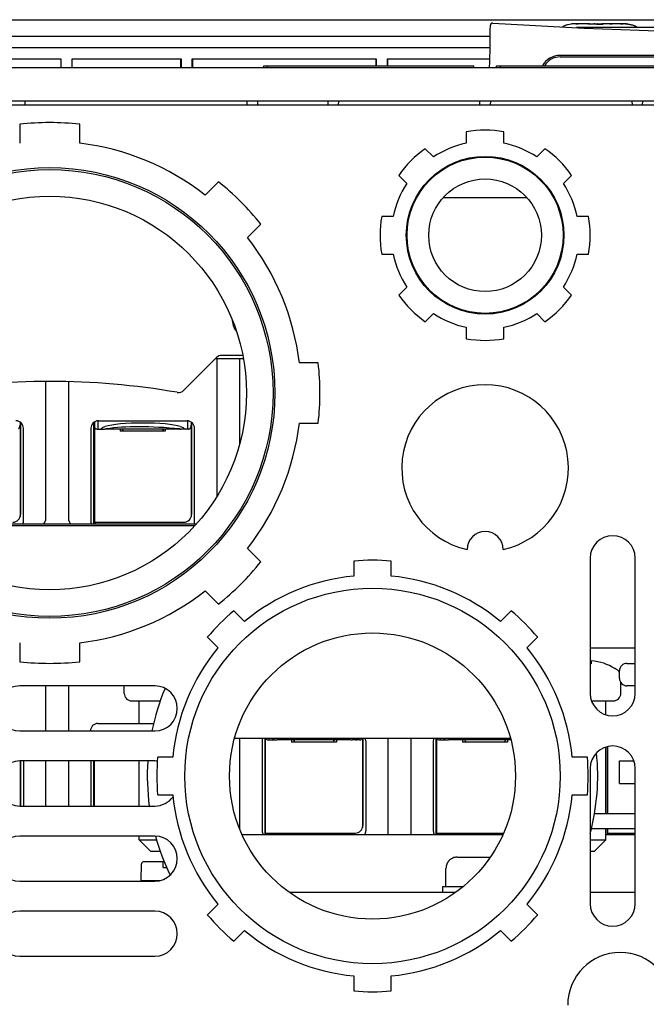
# Model space of a CAD drawing. Header units: millimetres. Extents: x 0 to 1500, y 0 to 1400.
# Tile 7 of 60: x 508 to 591, y 167 to 298. Entities that reach past the tile are written whole.
import ezdxf

# ---------------------------------------------------------------- set-up
doc = ezdxf.new("R2010")
doc.units = ezdxf.units.MM
doc.header["$LTSCALE"] = 91.259259
doc.layers.add('00_COMPONENTS', color=7, linetype='CONTINUOUS')

msp = doc.modelspace()

# ---------------------------------------------------------------- linework, layer by layer
at = {"layer": '00_COMPONENTS', "color": 7, "linetype": 'CONTINUOUS'}
for p, q in [((493.89, 297.71), (645.85, 297.71)), ((583.76, 297.16), (581.72, 297.16)), ((581.97, 297.13), (581.97, 297.16)), ((582.27, 297.13), (581.97, 297.13)), ((637.7, 296.66), (582.04, 296.66)), ((582.27, 297.16), (582.27, 297.13)), ((583.95, 297.13), (583.58, 297.13)), ((583.95, 297.16), (584.79, 297.16)), ((584.54, 297.15), (584.46, 297.15)), ((585.24, 297.16), (585.43, 297.16)), ((588.52, 297.16), (585.46, 297.16)), ((585.71, 297.15), (585.65, 297.14)), ((586.5, 297.13), (586.5, 297.16)), ((586.79, 297.13), (586.5, 297.13)), ((586.79, 297.16), (586.79, 297.13)), ((588.27, 297.13), (587.97, 297.13)), ((587.99, 297.16), (587.99, 297.13)), ((588.27, 297.16), (588.27, 297.13)), ((493.89, 295.54), (570.56, 295.54)), ((570.54, 293.98), (493.89, 293.98)), ((506.37, 292.51), (513.37, 292.51)), ((513.37, 292.51), (513.37, 291.36)), ((514.87, 292.51), (529.37, 292.51)), ((514.87, 291.36), (514.87, 292.51)), ((529.36, 291.36), (529.36, 292.5)), ((529.37, 292.51), (529.37, 291.36)), ((530.87, 292.51), (555.37, 292.51)), ((530.87, 291.36), (530.87, 292.51)), ((530.89, 292.5), (530.89, 291.36)), ((555.35, 291.56), (555.35, 292.49)), ((555.37, 292.51), (555.37, 291.56)), ((556.87, 292.51), (570.51, 292.51)), ((556.87, 291.56), (556.87, 292.51)), ((556.89, 292.49), (556.89, 291.56)), ((639.92, 292.96), (579.82, 292.96)), ((579.87, 292.76), (639.87, 292.76)), ((466.46, 291.36), (673.28, 291.36)), ((540.37, 291.36), (540.38, 291.56)), ((540.38, 291.56), (568.37, 291.56)), ((540.87, 291.36), (540.87, 291.56)), ((568.37, 291.36), (568.37, 291.56)), ((571.37, 291.36), (571.38, 291.56)), ((571.38, 291.56), (571.87, 291.56)), ((571.87, 291.56), (621.87, 291.56)), ((571.87, 291.56), (571.87, 291.36)), ((654.79, 286.86), (484.95, 286.86)), ((485.37, 286.36), (597.87, 286.36)), ((508.57, 286.86), (508.55, 286.36)), ((538.19, 286.36), (538.17, 286.86)), ((539.57, 286.86), (539.55, 286.36)), ((548.92, 286.86), (548.94, 286.36)), ((550.32, 286.86), (550.3, 286.36)), ((569.19, 286.36), (569.17, 286.86)), ((570.57, 286.86), (570.55, 286.36)), ((589.42, 286.86), (589.44, 286.36)), ((590.82, 286.86), (590.8, 286.36)), ((507.87, 283.79), (507.87, 281.27)), ((515.87, 281.27), (515.87, 283.79)), ((567.37, 282.78), (567.37, 281.26)), ((572.37, 281.26), (572.37, 282.78)), ((562.98, 279.44), (561.9, 280.52)), ((577.84, 280.52), (576.76, 279.44)), ((558.36, 276.98), (559.44, 275.9)), ((580.3, 275.9), (581.38, 276.98)), ((534.34, 276.14), (532.56, 274.36)), ((575.46, 274.01), (564.28, 274.01)), ((557.62, 271.51), (556.1, 271.51)), ((583.65, 271.51), (582.12, 271.51)), ((538.22, 268.7), (540, 270.48)), ((556.1, 266.51), (557.62, 266.51)), ((582.12, 266.51), (583.65, 266.51)), ((559.44, 262.12), (558.36, 261.04)), ((581.38, 261.04), (580.3, 262.12)), ((561.9, 257.5), (562.98, 258.58)), ((576.76, 258.58), (577.84, 257.5)), ((567.37, 256.76), (567.37, 255.23)), ((572.37, 255.23), (572.37, 256.76)), ((529.74, 248.38), (534.08, 252.72)), ((537.67, 252.56), (533.92, 252.56)), ((534.17, 234.26), (534.17, 252.56)), ((537.59, 253.01), (534.79, 253.01)), ((537.17, 252.56), (537.17, 241.23)), ((547.65, 252.01), (545.13, 252.01)), ((511.37, 231.31), (511.37, 249.55)), ((514.37, 249.51), (514.37, 231.31)), ((507.92, 244.14), (507.92, 231.5)), ((507.97, 244.11), (507.97, 231.81)), ((517.77, 230.56), (517.77, 244.11)), ((517.82, 244.14), (517.82, 230.81)), ((518.27, 244.3), (518.27, 243.21)), ((518.37, 244.31), (530.17, 244.31)), ((530.27, 243.21), (530.27, 244.3)), ((530.72, 244.14), (530.72, 231.5)), ((530.77, 244.11), (530.77, 231.81)), ((545.13, 244.01), (547.65, 244.01)), ((508.37, 230.81), (508.37, 243.31)), ((517.37, 243.31), (517.37, 230.81)), ((518.2, 243.21), (519.15, 243.21)), ((529.19, 243.21), (519.39, 243.21)), ((521.27, 243.21), (521.27, 242.91)), ((527.27, 242.91), (521.27, 242.91)), ((527.27, 243.21), (527.27, 242.91)), ((530.27, 243.21), (529.35, 243.21)), ((530.32, 243.21), (530.28, 243.21)), ((530.32, 243.21), (530.35, 243.21)), ((531.17, 230.81), (531.17, 243.31)), ((517.77, 230.81), (529.77, 230.81)), ((517.99, 230.56), (517.99, 230.81)), ((531.4, 230.56), (492.34, 230.56)), ((540, 225.54), (538.22, 227.32)), ((552.37, 225.62), (552.37, 223.62)), ((557.37, 223.62), (557.37, 225.62)), ((583.87, 226.01), (583.87, 208.01)), ((589.87, 208.01), (589.87, 226.01)), ((532.56, 221.66), (534.34, 219.88)), ((537.83, 217.59), (536.41, 219.01)), ((573.34, 219.01), (571.92, 217.59)), ((532.87, 215.48), (534.29, 214.06)), ((575.45, 214.06), (576.87, 215.48)), ((507.87, 214.75), (507.87, 212.23)), ((515.87, 212.23), (515.87, 214.75)), ((584.05, 211.96), (584.05, 212.36)), ((587.17, 211.31), (587.21, 211.31)), ((588.77, 212.01), (589.87, 212.01)), ((587.77, 210.01), (587.77, 211.01)), ((525.87, 209.01), (507.87, 209.01)), ((511.37, 203.01), (511.37, 209.01)), ((514.37, 209.01), (514.37, 203.01)), ((521.8, 208.01), (521.8, 209.01)), ((587.95, 208.01), (587.95, 209.45)), ((589.87, 209.01), (588.77, 209.01)), ((522.8, 207.01), (526.59, 207.01)), ((523.8, 204.01), (523.8, 207.01)), ((584.05, 207.01), (586.95, 207.01)), ((585.95, 205.16), (585.95, 207.01)), ((518.3, 204.01), (525.7, 204.01)), ((507.87, 203.01), (525.87, 203.01)), ((573.25, 202.01), (536.49, 202.01)), ((537.17, 202.01), (537.17, 189.98)), ((540.57, 189.21), (540.57, 202.01)), ((540.62, 189.41), (540.62, 202.01)), ((541.07, 202.01), (541.07, 201.81)), ((553.07, 201.81), (553.07, 202.01)), ((553.52, 202.01), (553.52, 190.1)), ((553.57, 202.01), (553.57, 190.41)), ((556.97, 189.21), (556.97, 202.01)), ((559.97, 202.01), (559.97, 189.21)), ((563.37, 189.21), (563.37, 202.01)), ((563.42, 189.41), (563.42, 202.01)), ((563.87, 202.01), (563.87, 201.81)), ((540.17, 201.71), (540.17, 189.71)), ((541, 201.81), (541.95, 201.81)), ((551.99, 201.81), (542.19, 201.81)), ((544.07, 201.81), (544.07, 201.51)), ((550.07, 201.51), (544.07, 201.51)), ((550.07, 201.81), (550.07, 201.51)), ((553.07, 201.81), (552.15, 201.81)), ((553.12, 201.81), (553.08, 201.81)), ((553.12, 201.81), (553.15, 201.81)), ((553.97, 201.71), (553.97, 189.71)), ((562.97, 201.71), (562.97, 189.71)), ((563.8, 201.81), (564.75, 201.81)), ((573.3, 201.81), (564.99, 201.81)), ((566.87, 201.81), (566.87, 201.51)), ((572.87, 201.51), (566.87, 201.51)), ((572.87, 201.81), (572.87, 201.51)), ((585.95, 192.01), (585.95, 200.86)), ((586.17, 192.01), (586.17, 200.92)), ((586.22, 192.01), (586.22, 200.94)), ((528.26, 199.51), (526.26, 199.51)), ((583.49, 199.51), (581.48, 199.51)), ((525.87, 199.01), (507.87, 199.01)), ((507.92, 199.01), (507.92, 193.01)), ((507.97, 199.01), (507.97, 193.01)), ((508.37, 199.01), (508.37, 193.01)), ((511.37, 193.01), (511.37, 199.01)), ((514.37, 199.01), (514.37, 193.01)), ((517.37, 199.01), (517.37, 193.01)), ((517.77, 193.01), (517.77, 199.01)), ((517.82, 193.01), (517.82, 199.01)), ((523.8, 193.01), (523.8, 199.01)), ((583.87, 198.01), (583.87, 180.01)), ((587.77, 199.01), (589.7, 199.01)), ((587.77, 196.01), (587.77, 199.01)), ((589.87, 180.01), (589.87, 198.01)), ((587.77, 196.01), (589.87, 196.01)), ((526.26, 194.51), (528.26, 194.51)), ((581.48, 194.51), (583.49, 194.51)), ((507.87, 193.01), (525.87, 193.01)), ((584.45, 192.01), (589.87, 192.01)), ((525.87, 189.01), (507.87, 189.01)), ((523.8, 188.51), (523.8, 189.01)), ((537.49, 189.21), (572.25, 189.21)), ((540.57, 189.41), (552.57, 189.41)), ((540.79, 189.21), (540.79, 189.41)), ((563.37, 189.41), (572.34, 189.41)), ((563.59, 189.21), (563.59, 189.41)), ((584.04, 190.01), (589.87, 190.01)), ((585.95, 188.51), (585.95, 190.01)), ((585.95, 189.21), (589.87, 189.21)), ((586.17, 189.21), (586.17, 190.01)), ((586.17, 189.41), (589.87, 189.41)), ((586.22, 189.41), (586.22, 190.01)), ((586.39, 189.21), (586.39, 189.41)), ((525.3, 187.01), (523.8, 188.51)), ((523.8, 188.51), (526.11, 188.51)), ((583.87, 188.51), (585.95, 188.51)), ((584.45, 187.01), (585.95, 188.51)), ((525.3, 187.01), (526.59, 187.01)), ((566.17, 186.21), (570.56, 186.21)), ((583.87, 187.01), (584.45, 187.01)), ((524.07, 183.11), (524.12, 185.32)), ((524.42, 185.61), (526.97, 185.61)), ((526.97, 184.81), (526.97, 185.61)), ((526.97, 184.81), (527.47, 184.81)), ((564.62, 184.71), (564.66, 184.71)), ((564.62, 182.31), (564.62, 184.71)), ((507.87, 183.01), (525.87, 183.01)), ((524.07, 183.11), (526.62, 183.11)), ((524.27, 183.01), (524.27, 183.11)), ((564.25, 182.31), (566.98, 182.31)), ((564.25, 181.51), (564.25, 182.31)), ((534.29, 179.96), (532.87, 178.54)), ((576.87, 178.54), (575.45, 179.96)), ((525.87, 179.01), (507.87, 179.01)), ((536.41, 175.01), (537.83, 176.43)), ((571.92, 176.43), (573.34, 175.01)), ((507.87, 173.01), (525.87, 173.01)), ((552.37, 170.4), (552.37, 168.39)), ((557.37, 168.39), (557.37, 170.4))]:
    msp.add_line(p, q, dxfattribs=at)
at = {"layer": '00_COMPONENTS', "color": 6, "linetype": 'CONTINUOUS'}
for p, q in [((531.18, 230.31), (492.56, 230.31)), ((589.87, 214.01), (583.87, 214.01))]:
    msp.add_line(p, q, dxfattribs=at)
at = {"layer": '00_COMPONENTS', "color": 3, "linetype": 'CONTINUOUS'}
for p, q in [((565.94, 181.51), (543.8, 181.51)), ((589.87, 181.51), (583.87, 181.51))]:
    msp.add_line(p, q, dxfattribs=at)
at = {"layer": '00_COMPONENTS', "color": 7, "linetype": 'CONTINUOUS'}
for centre, radius in [((569.87, 269.01), 10.5), ((569.87, 269.01), 10.4), ((511.87, 248.01), 30), ((511.87, 248.01), 29.75), ((569.87, 269.01), 7.5), ((511.87, 248.01), 26.2), ((554.87, 197.01), 25), ((554.87, 197.01), 19.05)]:
    msp.add_circle(centre, radius, dxfattribs=at)
for centre, radius, start, end in [((199.18, 300.53), 371.41, 358.5847, 359.4511), ((570.88, 296.97), 0.3, 86.2755, 179.4511), ((609.87, 896), 600, 266.2755, 273.7245), ((581.81, 293.72), 3.44, 95.4164, 97.2951), ((581.78, 294.05), 3.11, 94.8158, 95.4023), ((581.78, 294.06), 3.1, 94.866, 95.2871), ((581.78, 294.08), 3.08, 94.3071, 95.2836), ((581.77, 294.19), 2.97, 94.3314, 94.8148), ((581.77, 294.2), 2.96, 94.2914, 94.867), ((581.75, 294.4), 2.76, 93.1808, 94.297), ((581.75, 294.41), 2.75, 93.195, 94.3154), ((581.75, 294.47), 2.69, 93.1368, 93.9372), ((581.74, 294.67), 2.49, 92.2536, 93.137), ((581.73, 294.8), 2.36, 91.5342, 93.2037), ((581.72, 295.08), 2.08, 90.0188, 91.751), ((581.72, 295.09), 2.06, 90.0141, 91.5259), ((583.38, 296.56), 0.604, 81.9234, 84.7114), ((585.28, 305.2), 8.09, 264.6942, 265.2284), ((585.06, 302.55), 5.43, 265.2457, 267.0085), ((585.1, 303.31), 6.19, 267.0602, 269.0881), ((584.78, 291.57), 5.59, 89.5365, 89.9718), ((585.12, 304.76), 7.64, 269.0526, 269.7117), ((585.13, 305.61), 8.5, 269.7055, 270.0017), ((585.11, 319.58), 22.43, 269.9952, 270.3442), ((585.13, 304.68), 7.56, 269.9917, 270.7237), ((585.16, 303.07), 5.95, 270.6807, 272.4392), ((585.18, 302.41), 5.29, 272.5032, 275.1713), ((585.47, 291.51), 5.65, 90.015, 90.3371), ((587.77, 296.66), 0.497, 88.2017, 89.9883), ((588.52, 295.08), 2.08, 88.2442, 89.9811), ((588.51, 294.77), 2.39, 86.7881, 88.2456), ((588.49, 294.43), 2.72, 85.9827, 86.8864), ((588.48, 294.24), 2.92, 85.143, 85.9827), ((588.47, 294.06), 3.1, 84.7141, 85.1466), ((588.43, 293.72), 3.44, 82.7059, 84.5416), ((579.82, 290.36), 2.6, 90, 152.4745), ((579.87, 290.36), 2.4, 90, 149.9998), ((511.87, 248.01), 36, 83.6206, 96.3794), ((569.87, 269.01), 14, 79.7134, 100.2866), ((511.87, 248.01), 33.5, 51.8576, 83.1424), ((569.87, 269.01), 12.5, 101.537, 123.463), ((569.87, 269.01), 12.5, 56.537, 78.463), ((569.87, 269.01), 14, 124.7134, 145.2866), ((569.87, 269.01), 14, 34.7134, 55.2866), ((511.87, 248.01), 36, 38.6206, 51.3794), ((569.87, 269.01), 12.5, 146.537, 168.463), ((569.87, 269.01), 12.5, 11.537, 33.463), ((569.87, 269.01), 14, 169.7134, 190.2866), ((569.87, 269.01), 14, 349.7134, 10.2866), ((511.87, 248.01), 33.5, 6.8576, 38.1424), ((569.87, 269.01), 12.5, 191.537, 213.463), ((569.87, 269.01), 12.5, 326.537, 348.463), ((569.87, 270.01), 11.1, 218.9918, 225.9186), ((569.87, 270.01), 11.1, 314.0814, 321.0082), ((569.87, 269.01), 14, 214.7134, 235.2866), ((569.87, 269.01), 14, 304.7134, 325.2866), ((569.87, 269.01), 12.5, 236.537, 258.463), ((569.87, 269.01), 12.5, 281.537, 303.463), ((511.87, 252.01), 25, 10.9449, 13.068), ((537.39, 257.01), 1, 191.0873, 229.1053), ((569.87, 269.01), 14, 259.7134, 280.2866), ((534.79, 252.01), 1, 90, 135), ((511.87, 248.01), 36, 353.6206, 6.3794), ((511.87, 149.55), 100, 80.2177, 99.7823), ((569.87, 238.01), 11.1, 282.4869, 257.5131), ((529.03, 249.08), 1, 260.2177, 315), ((507.37, 243.31), 1, 0, 90), ((518.37, 243.31), 1, 90, 180), ((530.17, 243.31), 1, 0, 90), ((511.87, 248.01), 33.5, 321.8576, 353.1424), ((518.51, 243.71), 0.5, 270, 311.917), ((519.15, 244.81), 1.6, 270, 278.6309), ((521.28, 242.71), 0.5, 23.5892, 56.5239), ((527.27, 242.71), 0.5, 123.4761, 156.4108), ((529.35, 244.81), 1.6, 264.2527, 270), ((530.04, 243.71), 0.5, 228.083, 270), ((530.35, 243.66), 0.446, 269.9565, 277.2599), ((506.97, 231.81), 1, 270, 360), ((507.87, 230.81), 0.5, 329.9936, 360), ((510.37, 231.31), 1, 311.2908, 360), ((515.37, 231.31), 1, 180, 228.7366), ((517.87, 230.81), 0.5, 180, 210.0088), ((529.77, 231.81), 1, 270, 360), ((530.67, 230.81), 0.5, 329.9936, 360), ((569.87, 227.17), 2.4, 0, 180), ((586.87, 226.01), 3, 0, 180), ((511.87, 248.01), 36, 308.6206, 321.3794), ((554.87, 197.01), 28.73, 85.0071, 94.9929), ((554.87, 197.01), 26.73, 95.3676, 129.6324), ((554.87, 197.01), 26.73, 50.3676, 84.6324), ((511.87, 248.01), 33.5, 276.8576, 308.1424), ((554.87, 197.01), 28.73, 130.0071, 139.9929), ((554.87, 197.01), 28.73, 40.0071, 49.9929), ((554.87, 197.01), 26.73, 140.3676, 174.6324), ((554.87, 197.01), 26.73, 5.3676, 39.6324), ((511.87, 248.01), 36, 263.6206, 276.3794), ((583.45, 204.23), 7.76, 85.5695, 86.8644), ((583.45, 205.41), 6.97, 57.7761, 85.0647), ((583.45, 205.41), 7, 54.3147, 57.4431), ((586.95, 210.28), 1, 34.348, 54.3147), ((588.77, 211.01), 1, 90, 180), ((588.77, 210.01), 1, 180, 270), ((507.87, 206.01), 3, 90, 270), ((554.87, 197.01), 30, 157.113, 168.4604), ((525.87, 206.01), 3, 270, 90), ((522.8, 208.01), 1, 180, 270), ((586.87, 208.01), 3, 180, 360), ((586.95, 208.01), 1, 270, 360), ((518.3, 203.01), 1, 90, 180), ((541.17, 201.71), 1, 162.5065, 180), ((541.31, 202.31), 0.5, 270, 311.917), ((552.84, 202.31), 0.5, 228.083, 270), ((552.97, 201.71), 1, 0, 17.4935), ((563.97, 201.71), 1, 162.5065, 180), ((564.11, 202.31), 0.5, 270, 311.917), ((541.95, 203.41), 1.6, 270, 278.6309), ((544.08, 201.31), 0.5, 23.5892, 56.5239), ((550.07, 201.31), 0.5, 123.4761, 156.4108), ((552.15, 203.41), 1.6, 264.2527, 270), ((553.15, 202.26), 0.446, 269.9565, 277.2584), ((564.75, 203.41), 1.6, 270, 278.6309), ((566.88, 201.31), 0.5, 23.5892, 56.5239), ((572.87, 201.31), 0.5, 123.4761, 156.4108), ((586.87, 198.01), 3, 0, 180), ((554.87, 197.01), 28.73, 175.0071, 184.9929), ((554.87, 197.01), 28.73, 355.0071, 4.9929), ((554.87, 197.01), 30, 345.1771, 5.8827), ((507.87, 196.01), 3, 90, 270), ((554.87, 197.01), 30, 176.177, 187.6629), ((525.87, 196.01), 3, 83.416, 90), ((525.87, 196.01), 3, 270, 324), ((554.87, 197.01), 26.73, 185.3676, 219.6324), ((554.87, 197.01), 26.73, 320.3676, 354.6324), ((552.57, 190.41), 1, 270, 360), ((507.87, 186.01), 3, 90, 270), ((525.87, 186.01), 3, 270, 90), ((554.87, 197.01), 30, 195.4782, 206.0672), ((541.17, 189.71), 1, 180, 210), ((552.97, 189.71), 1, 330, 360), ((563.97, 189.71), 1, 180, 210), ((566.17, 184.67), 1.54, 90.0008, 92.7063), ((524.42, 185.31), 0.3, 90, 178.7), ((566.15, 184.71), 1.49, 172.9942, 179.9946), ((586.87, 180.01), 3, 180, 360), ((507.87, 176.01), 3, 90, 270), ((525.87, 176.01), 3, 270, 90), ((554.87, 197.01), 28.73, 220.0071, 229.9929), ((554.87, 197.01), 28.73, 310.0071, 319.9929), ((554.87, 197.01), 26.73, 230.3676, 264.6324), ((554.87, 197.01), 26.73, 275.3676, 309.6324), ((587.87, 166.51), 7, 0, 180), ((554.87, 197.01), 28.73, 265.0071, 274.9929)]:
    msp.add_arc(centre, radius, start, end, dxfattribs=at)
for centre, major_axis, ratio, start_param, end_param in [((524.27, 243.21), (5.5, 0), 0.145455, 0.4297, 2.711893), ((532.77, 238.36), (17.36, -2.85), 0.247021, 1.818825, 2.490353), ((555.57, 196.96), (17.36, -2.85), 0.247021, 2.355323, 2.490353), ((555.57, 196.96), (17.36, -2.85), 0.247021, 1.818825, 1.959868), ((578.37, 196.96), (17.36, -2.85), 0.247021, 2.355323, 2.490353), ((578.37, 196.96), (17.36, -2.85), 0.247021, 1.909389, 1.959868)]:
    msp.add_ellipse(centre, major_axis=major_axis, ratio=ratio, start_param=start_param, end_param=end_param, dxfattribs=at)
for points, knots in [([(581.72, 297.16), (581.45, 297.16), (581.05, 297.09), (580.6, 296.96), (580.35, 296.86), (580.23, 296.79), (580.18, 296.75)], [0, 0, 0, 0, 0.499725, 0.749969, 0.87511, 1, 1, 1, 1]), ([(584.46, 297.15), (584.46, 297.15), (584.42, 297.16), (584.39, 297.16), (584.37, 297.16)], [0, 0, 0, 0, 0.288014, 1, 1, 1, 1]), ([(584.83, 297.16), (584.85, 297.16), (584.94, 297.16), (585.03, 297.16), (585.1, 297.16)], [0, 0, 0, 0, 0.235925, 1, 1, 1, 1]), ([(585.88, 297.16), (585.86, 297.16), (585.81, 297.16), (585.75, 297.15), (585.71, 297.15)], [0, 0, 0, 0, 0.203217, 1, 1, 1, 1]), ([(588.52, 297.16), (588.67, 297.16), (588.95, 297.13), (589.31, 297.06), (589.58, 296.98), (589.78, 296.91), (589.95, 296.83), (590.07, 296.75), (590.12, 296.69), (590.12, 296.66)], [0, 0, 0, 0, 0.250101, 0.50052, 0.625769, 0.751006, 0.876171, 0.938743, 1, 1, 1, 1]), ([(589.25, 297.07), (589.33, 297.05), (589.49, 297.01), (589.73, 296.93), (589.92, 296.85), (590.05, 296.77), (590.12, 296.7), (590.12, 296.66)], [0, 0, 0, 0, 0.250832, 0.50164, 0.752313, 0.877624, 1, 1, 1, 1]), ([(507.71, 243.24), (507.79, 243.28), (507.91, 243.44), (507.92, 243.62), (507.92, 243.71)], [0, 0, 0, 0, 0.491131, 1, 1, 1, 1]), ([(517.82, 243.71), (517.82, 243.65), (517.83, 243.54), (517.88, 243.37), (518.01, 243.23), (518.13, 243.21), (518.2, 243.21)], [0, 0, 0, 0, 0.247155, 0.487639, 0.726844, 1, 1, 1, 1]), ([(530.51, 243.24), (530.59, 243.28), (530.71, 243.44), (530.72, 243.62), (530.72, 243.71)], [0, 0, 0, 0, 0.491131, 1, 1, 1, 1]), ([(540.68, 202.01), (540.7, 201.95), (540.79, 201.84), (540.93, 201.81), (541, 201.81)], [0, 0, 0, 0, 0.468039, 1, 1, 1, 1]), ([(563.48, 202.01), (563.5, 201.95), (563.59, 201.84), (563.73, 201.81), (563.8, 201.81)], [0, 0, 0, 0, 0.468039, 1, 1, 1, 1]), ([(566.1, 186.21), (565.92, 186.2), (565.57, 186.12), (565.12, 185.83), (564.79, 185.41), (564.69, 185.06), (564.67, 184.89)], [0, 0, 0, 0, 0.25004, 0.500043, 0.750025, 1, 1, 1, 1])]:
    msp.add_open_spline(points, degree=3, knots=knots, dxfattribs=at)
for points in [[(583.43, 297.16), (583.42, 297.16), (583.4, 297.16), (583.39, 297.16)], [(583.58, 297.13), (583.54, 297.14), (583.5, 297.15), (583.46, 297.15)], [(583.76, 297.16), (583.83, 297.16), (583.89, 297.15), (583.95, 297.13)], [(587.85, 297.15), (587.83, 297.16), (587.81, 297.16), (587.78, 297.16)], [(587.97, 297.13), (587.93, 297.14), (587.89, 297.15), (587.85, 297.15)], [(588.52, 297.16), (588.77, 297.16), (589.01, 297.12), (589.25, 297.07)], [(518.84, 243.34), (518.92, 243.41), (519.07, 243.48), (519.27, 243.54)], [(529.27, 243.54), (529.48, 243.48), (529.62, 243.41), (529.7, 243.34)], [(530.4, 243.21), (530.44, 243.22), (530.48, 243.23), (530.51, 243.24)], [(541.64, 201.94), (541.67, 201.96), (541.7, 201.98), (541.75, 202.01)], [(552.4, 202.01), (552.44, 201.98), (552.47, 201.96), (552.5, 201.94)], [(553.31, 201.84), (553.38, 201.87), (553.44, 201.94), (553.47, 202.01)], [(564.44, 201.94), (564.47, 201.96), (564.5, 201.98), (564.55, 202.01)], [(553.2, 201.81), (553.24, 201.82), (553.28, 201.83), (553.31, 201.84)]]:
    msp.add_open_spline(points, degree=3, dxfattribs=at)

doc.saveas('drawing.dxf')
